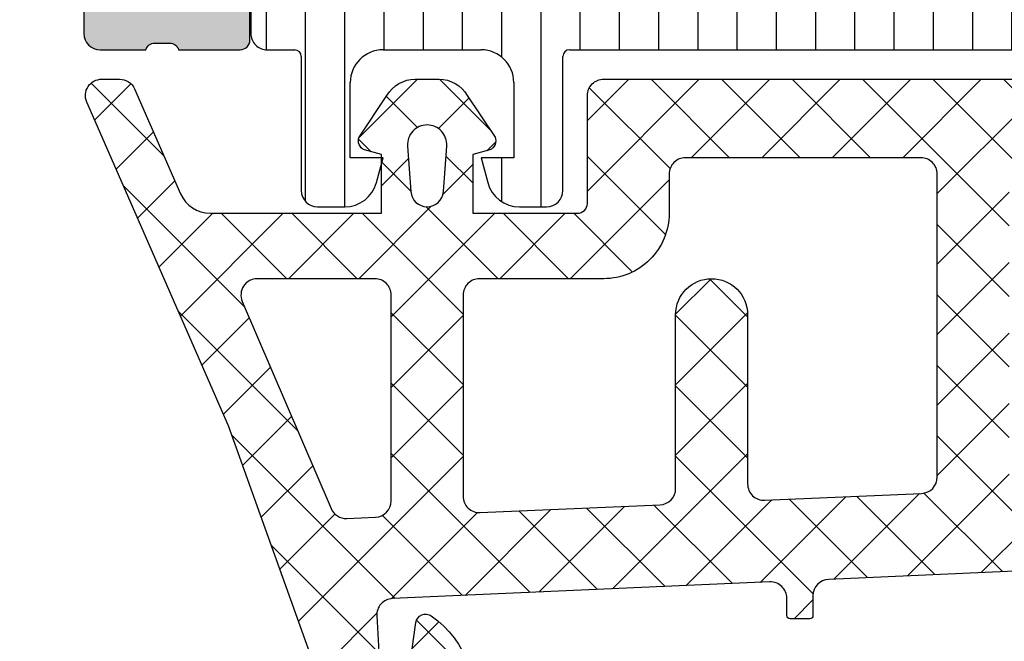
# Model space of a CAD drawing. Header units: millimetres. Extents: x 247761 to 294611, y 172579 to 236863.
# Tile 93 of 256: x 249741 to 249771, y 185822 to 185841. Entities that reach past the tile are written whole.
import ezdxf

# ---------------------------------------------------------------- set-up
doc = ezdxf.new("R2010")
doc.units = ezdxf.units.MM
doc.layers.add('FASÁDA DETAILNÍ', color=4, linetype='Continuous')
doc.layers.add('NOVA', color=240, linetype='Continuous')

# ---------------------------------------------------------------- blocks, each defined once
blk = doc.blocks.new('A$C69D17D4D')
at = {"layer": 'FASÁDA DETAILNÍ'}
h = blk.add_hatch(color=256, dxfattribs=at)
edge = h.paths.add_edge_path()
edge.add_arc((-24911.3180359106, 12423.51065356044), 0.5000674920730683, 180.0077324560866, 269.9922675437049)
edge.add_line((-24911.31810339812, 12423.01058607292), (-24907.31810339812, 12423.01058607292))
edge.add_arc((-24907.31817088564, 12423.51065356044), 0.5000674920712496, 270.007732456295, 359.9922675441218)
edge.add_line((-24906.81810339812, 12423.51058607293), (-24906.81810339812, 12424.81063490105))
edge.add_arc((-24907.31814029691, 12424.81059800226), 0.5000369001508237, 0.004227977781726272, 89.99577202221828)
edge.add_line((-24907.31810339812, 12425.31063490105), (-24907.81810339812, 12425.31063490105))
edge.add_line((-24907.81810339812, 12425.31063490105), (-24907.81810339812, 12424.31063490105))
edge.add_line((-24907.81810339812, 12424.31063490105), (-24909.31810339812, 12424.31063490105))
edge.add_arc((-24909.31814037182, 12425.31059792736), 0.9999630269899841, 179.997881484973, 270.00211851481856, ccw=False)
edge.add_line((-24910.31810339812, 12425.31063490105), (-24910.31810339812, 12429.31063490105))
edge.add_arc((-24909.31802652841, 12429.31055803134), 1.000076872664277, 90.00440397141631, 179.9955960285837, ccw=False)
edge.add_line((-24909.31810339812, 12430.31063490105), (-24907.81810339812, 12430.31063490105))
edge.add_line((-24907.81810339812, 12430.31063490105), (-24907.81810339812, 12429.31063490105))
edge.add_line((-24907.81810339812, 12429.31063490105), (-24907.31810339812, 12429.31063490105))
edge.add_arc((-24907.31804592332, 12429.81057742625), 0.4999425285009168, 269.9934131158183, 360.0065868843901)
edge.add_line((-24906.81810339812, 12429.81063490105), (-24906.81810339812, 12432.61062269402))
edge.add_arc((-24907.31810339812, 12432.61062269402), 0.5, 0, 90)
edge.add_line((-24907.31810339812, 12433.11062269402), (-24907.51810339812, 12433.11062269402))
edge.add_arc((-24907.51810339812, 12432.61062269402), 0.5, 90, 180)
edge.add_line((-24908.01810339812, 12432.61062269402), (-24908.01810339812, 12432.11062269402))
edge.add_arc((-24908.51813849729, 12432.11065779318), 0.5000351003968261, 270.0040217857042, 359.9959782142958, ccw=False)
edge.add_line((-24908.51810339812, 12431.61062269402), (-24909.31810644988, 12431.61062269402))
edge.add_arc((-24909.31808988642, 12432.11063925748), 0.5000165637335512, 180.001897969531, 269.9981020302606, ccw=False)
edge.add_line((-24909.81810644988, 12432.11062269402), (-24909.81810644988, 12463.41061659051))
edge.add_line((-24909.81810644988, 12463.41061659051), (-24909.38570981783, 12469.44907421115))
edge.add_arc((-24908.38649013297, 12469.41061815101), 0.9999594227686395, 90, 177.7959971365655, ccw=False)
edge.add_line((-24908.38649013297, 12470.41057757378), (-24901.71803792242, 12470.41057757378))
edge.add_arc((-24901.71803792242, 12469.91057757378), 0.5, 0, 90, ccw=False)
edge.add_line((-24901.21803792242, 12469.91057757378), (-24901.21803792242, 12469.01057757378))
edge.add_arc((-24900.71803792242, 12469.01057757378), 0.5, 179.9999999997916, 270)
edge.add_line((-24900.71803792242, 12468.51057757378), (-24899.31803639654, 12468.51057757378))
edge.add_arc((-24899.05051580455, 12468.43174112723), 0.278895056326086, 88.83541062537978, 163.5801235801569, ccw=False)
edge.add_line((-24899.04484739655, 12468.71057857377), (-24898.59125339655, 12468.71057857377))
edge.add_arc((-24898.58559273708, 12468.43171047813), 0.2789255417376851, 16.424594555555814, 91.16287007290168, ccw=False)
edge.add_line((-24898.31804939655, 12468.51057757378), (-24896.43803839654, 12468.51057757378))
edge.add_arc((-24896.43803839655, 12468.81057757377), 0.2999999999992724, 270.0000000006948, 360)
edge.add_line((-24896.13803839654, 12468.81057757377), (-24896.13803839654, 12469.79055189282))
edge.add_arc((-24896.43803839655, 12469.79055189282), 0.3000000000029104, 0, 89.9999999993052)
edge.add_line((-24896.43803839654, 12470.09055189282), (-24899.19803639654, 12470.09055189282))
edge.add_arc((-24899.19803639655, 12470.21055189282), 0.1199999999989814, 180, 270.000000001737, ccw=False)
edge.add_line((-24899.31803639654, 12470.21055189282), (-24899.31803639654, 12474.51057757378))
edge.add_arc((-24898.81803639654, 12474.51057757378), 0.5, 90, 180, ccw=False)
edge.add_line((-24898.81803639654, 12475.01057757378), (-24898.11803639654, 12475.01057757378))
edge.add_line((-24898.11803639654, 12475.01057757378), (-24895.72521607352, 12473.62908211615))
edge.add_arc((-24895.65615618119, 12473.74869735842), 0.1381197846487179, 239.9999999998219, 360)
edge.add_line((-24895.51803639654, 12473.74869735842), (-24895.51803639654, 12477.51057757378))
edge.add_arc((-24893.51803639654, 12477.51057757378), 2, 90, 180, ccw=False)
edge.add_line((-24893.51803639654, 12479.51057757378), (-24892.95004101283, 12479.51057757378))
edge.add_arc((-24892.95004101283, 12480.01057757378), 0.500000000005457, 270, 304.4790717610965)
edge.add_arc((-24895.49751429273, 12483.72007617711), 4.999999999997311, 304.4790717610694, 354.6507719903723)
edge.add_arc((-24890.65616305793, 12483.27245778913), 0.138119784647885, 352.2975625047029, 479.9999999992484)
edge.add_line((-24890.72522295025, 12483.3920730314), (-24893.11804327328, 12482.01057757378))
edge.add_line((-24893.11804327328, 12482.01057757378), (-24893.81804327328, 12482.01057757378))
edge.add_arc((-24893.81804327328, 12482.51057757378), 0.5, 180, 270, ccw=False)
edge.add_line((-24894.31804327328, 12482.51057757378), (-24894.31804327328, 12486.81060325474))
edge.add_arc((-24894.19804327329, 12486.81060325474), 0.1199999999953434, 90, 180, ccw=False)
edge.add_line((-24894.19804327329, 12486.93060325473), (-24891.43804527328, 12486.93060325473))
edge.add_arc((-24891.43804527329, 12487.23060325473), 0.3000000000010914, 270.0000000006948, 360)
edge.add_line((-24891.13804527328, 12487.23060325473), (-24891.13804527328, 12488.21057757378))
edge.add_arc((-24891.43804527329, 12488.21057757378), 0.3000000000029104, 0, 89.9999999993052)
edge.add_line((-24891.43804527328, 12488.51057757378), (-24893.31805627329, 12488.51057757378))
edge.add_arc((-24893.58559961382, 12488.58944466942), 0.2789255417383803, 268.83712992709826, 343.5754054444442, ccw=False)
edge.add_line((-24893.59126027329, 12488.31057657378), (-24894.04485427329, 12488.31057657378))
edge.add_arc((-24894.05052268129, 12488.58941402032), 0.2788950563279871, 196.4198764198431, 271.1645893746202, ccw=False)
edge.add_line((-24894.31804327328, 12488.51057757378), (-24897.3181017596, 12488.51057757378))
edge.add_line((-24897.3181017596, 12488.51057757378), (-24898.01820465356, 12487.81050520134))
edge.add_line((-24898.01820465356, 12487.81050520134), (-24898.01820465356, 12487.21049909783))
edge.add_line((-24898.01820465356, 12487.21049909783), (-24896.41819855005, 12487.21049909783))
edge.add_arc((-24896.41820799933, 12486.71048964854), 0.5000094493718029, 0.0010827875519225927, 89.99891721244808, ccw=False)
edge.add_line((-24895.91819855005, 12486.71049909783), (-24895.91819855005, 12486.31507101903))
edge.add_arc((-24896.41819855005, 12486.31507101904), 0.5, 344.99999999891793, 359.9999999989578, ccw=False)
edge.add_line((-24895.93523563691, 12486.18566149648), (-24896.31944443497, 12484.75177474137))
edge.add_arc((-24897.28537026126, 12485.01059378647), 0.9999999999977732, 270, 345.00000000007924, ccw=False)
edge.add_line((-24897.28537026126, 12484.01059378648), (-24903.01819244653, 12484.01059378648))
edge.add_line((-24903.01819244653, 12484.01059378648), (-24903.01819244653, 12487.21049909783))
edge.add_line((-24903.01819244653, 12487.21049909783), (-24902.21820465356, 12487.21049909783))
edge.add_line((-24902.21820465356, 12487.21049909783), (-24902.21820465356, 12487.81050520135))
edge.add_line((-24902.21820465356, 12487.81050520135), (-24903.43063751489, 12488.51048689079))
edge.add_line((-24903.43063751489, 12488.51048689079), (-24904.51819244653, 12488.51048689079))
edge.add_line((-24904.51819244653, 12488.51048689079), (-24904.51819244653, 12473.51057757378))
edge.add_arc((-24905.01819244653, 12473.51057757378), 0.5, -90, 0, ccw=False)
edge.add_line((-24905.01819244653, 12473.01057757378), (-24910.81810339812, 12473.01057757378))
edge.add_arc((-24910.81810339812, 12472.01057757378), 1, 90, 180)
edge.add_line((-24911.81810339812, 12472.01057757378), (-24911.81810339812, 12423.51058607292))
edge = h.paths.add_edge_path(flags=16)
edge.add_line((-24902.21820465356, 12482.41059378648), (-24897.81820465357, 12482.41059378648))
edge.add_arc((-24897.81820465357, 12481.91059378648), 0.5, 0, 90, ccw=False)
edge.add_line((-24897.31820465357, 12481.91059378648), (-24897.31820465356, 12477.51059378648))
edge.add_arc((-24897.81820465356, 12477.51059378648), 0.5, -90, 0, ccw=False)
edge.add_line((-24897.81820465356, 12477.01059378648), (-24902.21820465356, 12477.01059378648))
edge.add_arc((-24902.21820465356, 12477.51059378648), 0.5, 180, 270, ccw=False)
edge.add_line((-24902.71820465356, 12477.51059378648), (-24902.71820465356, 12481.91059378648))
edge.add_arc((-24902.21820465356, 12481.91059378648), 0.5, 90, 180, ccw=False)
h = blk.add_hatch(dxfattribs=at)
h.set_pattern_fill('LINIE', color=256, scale=1.2, angle=90, style=0)
h.set_pattern_definition([(90, (19.28296211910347, -0.6246130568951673), (-1.2, 7.347638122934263e-17), [])])
edge = h.paths.add_edge_path()
edge.add_arc((-24896.40802008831, 12469.81977573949), 0.2999999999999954, 0.0020752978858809, 90.00207529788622, ccw=False)
edge.add_line((-24896.1080200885, 12469.81978660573), (-24896.10799146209, 12469.00945527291))
edge.add_arc((-24895.60799414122, 12469.0094707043), 0.4999973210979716, 180.0017683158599, 270.0023822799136)
edge.add_line((-24895.60797335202, 12468.50947338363), (-24894.7669011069, 12468.50815283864))
edge.add_arc((-24894.76690110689, 12468.30815283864), 0.1999999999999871, 3.979039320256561e-13, 90.00000000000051, ccw=False)
edge.add_line((-24894.5669011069, 12468.30815283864), (-24894.5669011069, 12464.20815283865))
edge.add_arc((-24894.0669011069, 12464.20815283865), 0.5000000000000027, 179.9999999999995, 269.9999999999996)
edge.add_line((-24894.0669011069, 12463.70815283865), (-24893.23615188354, 12463.70815283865))
edge.add_arc((-24893.23615188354, 12464.70815283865), 0.9999999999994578, 270.0000000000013, 344.9999999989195)
edge.add_line((-24892.27022605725, 12464.44933379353), (-24892.06690110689, 12465.20815283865))
edge.add_line((-24892.0669011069, 12465.20815283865), (-24893.0669011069, 12465.20815283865))
edge.add_line((-24893.0669011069, 12465.20815283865), (-24893.0669011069, 12467.50815283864))
edge.add_arc((-24892.06277462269, 12467.50644359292), 1.004127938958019, 90.23408772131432, 179.9024699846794, ccw=False)
edge.add_line((-24892.06687707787, 12468.51056315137), (-24889.06699872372, 12468.51056315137))
edge.add_arc((-24889.07102707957, 12467.5064438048), 1.004127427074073, 360.09751797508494, 449.7701403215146, ccw=False)
edge.add_line((-24888.0669011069, 12467.50815283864), (-24888.0669011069, 12465.20815283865))
edge.add_line((-24888.0669011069, 12465.20815283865), (-24889.0669011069, 12465.20815283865))
edge.add_line((-24889.0669011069, 12465.20815283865), (-24888.86357615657, 12464.44933379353))
edge.add_arc((-24887.89765033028, 12464.70815283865), 1.000000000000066, 195.0000000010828, 269.9999999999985)
edge.add_line((-24887.89765033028, 12463.70815283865), (-24887.0669011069, 12463.70815283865))
edge.add_arc((-24887.06690110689, 12464.20815283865), 0.4999999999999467, 270, 360)
edge.add_line((-24886.5669011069, 12464.20815283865), (-24886.5669011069, 12468.30815283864))
edge.add_arc((-24886.36272801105, 12468.30642428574), 0.2041804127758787, 91.1558689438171, 179.5149389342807, ccw=False)
edge.add_line((-24886.36684680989, 12468.51056315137), (-24860.52548000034, 12468.51058607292))
edge.add_arc((-24860.52549543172, 12469.01058339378), 0.4999973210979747, 270.0017683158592, 360.002382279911)
edge.add_line((-24860.02549811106, 12469.01060418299), (-24860.02552673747, 12469.8209355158))
edge.add_arc((-24859.72552673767, 12469.82094638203), 0.299999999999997, 90.0020752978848, 180.0020752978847, ccw=False)
edge.add_line((-24859.72553760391, 12470.12094638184), (-24857.32553921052, 12470.12070136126))
edge.add_arc((-24857.32555468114, 12470.62069733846), 0.499995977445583, 270.0017728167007, 360.0023777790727)
edge.add_line((-24856.82555870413, 12470.62071808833), (-24856.82568535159, 12474.09725958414))
edge.add_arc((-24857.81549827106, 12473.95491308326), 0.99999607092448, 368.1836833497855, 482.7290913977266)
edge.add_line((-24858.35616366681, 12474.79614614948), (-24860.63977275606, 12473.47759372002))
edge.add_arc((-24860.88978841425, 12473.91059738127), 0.5000000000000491, 270.00213520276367, 300.00207189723, ccw=False)
edge.add_line((-24860.8897697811, 12473.41059738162), (-24895.2440385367, 12473.40951106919))
edge.add_arc((-24895.24405612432, 12473.90951106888), 0.5000000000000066, 240.0020786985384, 270.0020153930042, ccw=False)
edge.add_line((-24895.49404041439, 12473.47648929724), (-24897.77774501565, 12474.79487629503))
edge.add_arc((-24898.31834946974, 12473.95360406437), 0.9999960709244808, 417.2750591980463, 531.8204672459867)
edge.add_line((-24899.30817269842, 12474.09587886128), (-24899.30804605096, 12470.61933736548))
edge.add_arc((-24898.80805007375, 12470.6193528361), 0.4999959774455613, 180.0017728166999, 270.0023777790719)
edge.add_line((-24898.80802932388, 12470.11935685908), (-24896.40803095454, 12470.11977573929))
edge = h.paths.add_edge_path(flags=16)
edge.add_line((-24872.21690735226, 12470.31005134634), (-24872.21690735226, 12471.61004545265))
edge.add_arc((-24871.71691099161, 12471.61004909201), 0.4999963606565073, 89.99958295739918, 180.0004170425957, ccw=False)
edge.add_line((-24871.71690735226, 12472.11004545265), (-24862.86691345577, 12472.11004545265))
edge.add_arc((-24862.86690981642, 12471.61004909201), 0.4999963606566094, -0.0004170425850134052, 90.00041704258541, ccw=False)
edge.add_line((-24862.36691345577, 12471.61004545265), (-24862.36691345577, 12470.31005134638))
edge.add_arc((-24862.86691345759, 12470.31003477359), 0.5000000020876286, 270.0000002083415, 360.0018991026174, ccw=False)
edge.add_line((-24862.86691345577, 12469.8100347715), (-24871.71690735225, 12469.8100347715))
edge.add_arc((-24871.71690735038, 12470.31003477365), 0.5000000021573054, 179.9981009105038, 269.9999997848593, ccw=False)
edge = h.paths.add_edge_path(flags=16)
edge.add_arc((-24882.41691345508, 12470.31003477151), 0.4999999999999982, 179.9999999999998, 270.000000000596, ccw=False)
edge.add_line((-24882.91691345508, 12470.31003477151), (-24882.91691345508, 12471.61004545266))
edge.add_arc((-24882.41691345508, 12471.61004545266), 0.4999999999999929, 89.99999999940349, 179.9999999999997, ccw=False)
edge.add_line((-24882.41691345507, 12472.11004545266), (-24873.71690735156, 12472.11004545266))
edge.add_arc((-24873.71690735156, 12471.61004545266), 0.5000000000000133, 360.0000000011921, 449.99999999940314, ccw=False)
edge.add_line((-24873.21690735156, 12471.61004545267), (-24873.21690735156, 12470.31003477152))
edge.add_arc((-24873.71690735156, 12470.31003477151), 0.5000000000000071, 270.0000000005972, 360.0000000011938, ccw=False)
edge.add_line((-24873.71690735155, 12469.81003477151), (-24882.41691345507, 12469.81003477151))
edge = h.paths.add_edge_path(flags=16)
edge.add_arc((-24884.41690981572, 12471.61004909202), 0.4999963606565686, -0.00041704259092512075, 90.00041704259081, ccw=False)
edge.add_line((-24883.91691345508, 12471.61004545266), (-24883.91691345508, 12470.31005134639))
edge.add_arc((-24884.41691345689, 12470.31003477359), 0.5000000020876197, 270.00000020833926, 360.0018991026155, ccw=False)
edge.add_line((-24884.41691345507, 12469.81003477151), (-24893.26692261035, 12469.81003477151))
edge.add_arc((-24893.26692261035, 12470.31001951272), 0.4999847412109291, 179.9999999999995, 270.0000000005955, ccw=False)
edge.add_line((-24893.76690735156, 12470.31001951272), (-24893.76690735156, 12471.61003019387))
edge.add_arc((-24893.26689209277, 12471.61003019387), 0.5000152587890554, 89.99999999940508, 180.0000000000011, ccw=False)
edge.add_line((-24893.26689209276, 12472.11004545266), (-24884.41691345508, 12472.11004545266))
h = blk.add_hatch(dxfattribs=at)
h.set_pattern_fill('ANSI37', color=256, scale=0.48, angle=-1.272221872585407e-14, style=0)
h.set_pattern_definition([(44.99999999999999, (-24886.81810339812, 12463.51058625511), (-1.077630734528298, 1.077630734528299), []), (135, (-24886.81810339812, 12463.51058625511), (-1.077630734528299, -1.077630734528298), [])])
edge = h.paths.add_edge_path(flags=16)
edge.add_line((-24890.21938039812, 12464.17488025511), (-24890.11963639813, 12465.56773425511))
edge.add_arc((-24890.71810331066, 12465.61059174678), 0.599999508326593, 355.9039194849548, 450.0000083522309)
edge.add_arc((-24890.71810348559, 12465.61059174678), 0.5999995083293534, 89.99999164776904, 184.0960805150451)
edge.add_line((-24891.31657039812, 12465.56773425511), (-24891.21682639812, 12464.17488025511))
edge.add_arc((-24890.71810339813, 12464.21059473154), 0.5000001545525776, 184.0960644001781, 355.9039355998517)
edge = h.paths.add_edge_path(flags=16)
edge.add_arc((-24892.31810002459, 12461.01058662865), 0.4999996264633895, 359.9999571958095, 450.0000428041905)
edge.add_line((-24892.31810039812, 12461.51058625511), (-24895.91178539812, 12461.51058625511))
edge.add_arc((-24895.91178541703, 12461.01058592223), 0.5000003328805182, 89.99999783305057, 203.2180266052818)
edge.add_line((-24896.37129139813, 12460.81347025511), (-24893.65541339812, 12454.48236825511))
edge.add_arc((-24893.19590804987, 12454.67948417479), 0.4999998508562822, 203.218081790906, 272.5001106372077)
edge.add_line((-24893.17409739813, 12454.17996025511), (-24892.29629039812, 12454.21828625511))
edge.add_arc((-24892.31809988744, 12454.71780986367), 0.4999994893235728, 272.4999791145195, 360.0000448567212)
edge.add_line((-24891.81810039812, 12454.71781025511), (-24891.81810039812, 12461.01058625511))
edge = h.paths.add_edge_path(flags=16)
edge.add_line((-24866.76418139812, 12455.60242425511), (-24862.61551139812, 12464.49927725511))
edge.add_arc((-24863.06866513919, 12464.71058639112), 0.4999998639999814, 334.9999920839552, 450.0000296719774)
edge.add_line((-24863.06866539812, 12465.21058625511), (-24872.41810039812, 12465.21058625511))
edge.add_arc((-24872.41810077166, 12464.71058662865), 0.4999996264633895, 89.9999571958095, 180.0000428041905)
edge.add_line((-24872.91810039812, 12464.71058625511), (-24872.91810039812, 12455.58666325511))
edge.add_arc((-24872.41810033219, 12455.58666342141), 0.5000000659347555, 180.0000190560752, 272.5000272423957)
edge.add_line((-24872.39629039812, 12455.08713925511), (-24867.19552639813, 12455.31420925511))
edge.add_arc((-24867.21733612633, 12455.81373466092), 0.5000012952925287, 272.4999974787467, 334.9999080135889)
edge = h.paths.add_edge_path(flags=16)
edge.add_arc((-24875.61810002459, 12464.71058662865), 0.4999996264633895, 359.9999571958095, 450.0000428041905)
edge.add_line((-24875.61810039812, 12465.21058625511), (-24882.81810039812, 12465.21058625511))
edge.add_arc((-24882.81810077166, 12464.71058662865), 0.4999996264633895, 89.9999571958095, 180.0000428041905)
edge.add_line((-24883.31810039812, 12464.71058625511), (-24883.31810039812, 12463.51058625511))
edge.add_arc((-24885.31809890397, 12463.51058476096), 1.99999850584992, -90.00004280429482, 4.28042947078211e-05, ccw=False)
edge.add_line((-24885.31810039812, 12461.51058625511), (-24889.11810039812, 12461.51058625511))
edge.add_arc((-24889.11810077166, 12461.01058662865), 0.4999996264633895, 89.9999571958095, 180.0000428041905)
edge.add_line((-24889.61810039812, 12461.01058625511), (-24889.61810039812, 12454.85752525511))
edge.add_arc((-24889.11810033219, 12454.85752542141), 0.5000000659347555, 180.0000190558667, 272.5000272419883)
edge.add_line((-24889.09629039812, 12454.35800125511), (-24883.59629039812, 12454.59813625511))
edge.add_arc((-24883.61809988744, 12455.09765986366), 0.4999994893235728, 272.4999791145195, 360.0000448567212)
edge.add_line((-24883.11810039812, 12455.09766025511), (-24883.11810039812, 12460.41058625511))
edge.add_arc((-24882.01810039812, 12460.41058625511), 1.099999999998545, 0, 180, ccw=False)
edge.add_line((-24880.91810039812, 12460.41058625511), (-24880.91810039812, 12455.23737525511))
edge.add_arc((-24880.41810033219, 12455.23737542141), 0.5000000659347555, 180.0000190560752, 272.5000272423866)
edge.add_line((-24880.39629039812, 12454.73785125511), (-24875.59629039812, 12454.94742425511))
edge.add_arc((-24875.61809988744, 12455.44694786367), 0.49999948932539, 272.4999791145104, 360.0000448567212)
edge.add_line((-24875.11810039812, 12455.44694825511), (-24875.11810039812, 12464.71058625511))
edge = h.paths.add_edge_path()
edge.add_line((-24860.40504739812, 12463.32412925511), (-24864.50289639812, 12454.53626325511))
edge.add_ellipse((-24867.22182176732, 12455.80412074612), major_axis=(-3.000002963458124, 0), ratio=1, start_angle=92.50005883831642, end_angle=154.9999693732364, ccw=False)
edge.add_line((-24867.09096039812, 12452.80697325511), (-24867.73991039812, 12452.77863925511))
edge.add_ellipse((-24867.7181009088, 12452.27911564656), major_axis=(-0.4999994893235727, 0), ratio=1, start_angle=-87.5000208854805, end_angle=4.48567212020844e-05)
edge.add_line((-24868.21810039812, 12452.27911525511), (-24868.21810039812, 12451.31058625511))
edge.add_ellipse((-24868.31810032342, 12451.31058618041), major_axis=(-0.09999992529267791, 0), ratio=1, start_angle=89.99995719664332, end_angle=180.000042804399, ccw=False)
edge.add_line((-24868.31810039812, 12451.21058625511), (-24868.91810039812, 12451.21058625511))
edge.add_ellipse((-24868.91810047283, 12451.31058618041), major_axis=(-0.09999992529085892, 0), ratio=1, start_angle=-4.280439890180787e-05, end_angle=90.00004280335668, ccw=False)
edge.add_line((-24869.01810039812, 12451.31058625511), (-24869.01810039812, 12452.21362425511))
edge.add_ellipse((-24869.51810046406, 12452.21362408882), major_axis=(-0.5000000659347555, 0), ratio=1, start_angle=180.0000190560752, end_angle=272.5000272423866)
edge.add_line((-24869.53991039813, 12452.71314825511), (-24878.44020439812, 12452.31931025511))
edge.add_ellipse((-24878.41810029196, 12451.81979897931), major_axis=(-0.5000001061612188, 0), ratio=1, start_angle=-87.46623077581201, end_angle=8.298715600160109e-05)
edge.add_line((-24878.91810039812, 12451.81979825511), (-24878.91810039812, 12451.21058625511))
edge.add_ellipse((-24879.01810032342, 12451.21058618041), major_axis=(-0.09999992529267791, 0), ratio=1, start_angle=89.99995719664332, end_angle=180.000042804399, ccw=False)
edge.add_line((-24879.01810039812, 12451.11058625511), (-24879.61810039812, 12451.11058625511))
edge.add_ellipse((-24879.61810047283, 12451.21058618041), major_axis=(-0.0999999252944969, 0), ratio=1, start_angle=-4.280335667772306e-05, end_angle=90.00004280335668, ccw=False)
edge.add_line((-24879.71810039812, 12451.21058625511), (-24879.71810039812, 12451.74014825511))
edge.add_ellipse((-24880.21810089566, 12451.74014856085), major_axis=(-0.5000004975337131, 0), ratio=1, start_angle=179.9999649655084, end_angle=272.5336979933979)
edge.add_line((-24880.24020439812, 12452.23966025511), (-24891.78042939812, 12451.72900425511))
edge.add_ellipse((-24891.75861986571, 12451.22947965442), major_axis=(-0.5000004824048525, 0), ratio=1, start_angle=-87.50002091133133, end_angle=3.217057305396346)
edge.add_line((-24892.25783239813, 12451.20142025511), (-24891.96926939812, 12446.06767725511))
edge.add_ellipse((-24891.55885139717, 12446.18323267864), major_axis=(-0.4263754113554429, 0), ratio=1, start_angle=15.72485447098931, end_angle=159.2410276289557)
edge.add_line((-24891.16015639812, 12446.03210925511), (-24891.16139639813, 12446.26471225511))
edge.add_line((-24891.16139639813, 12446.26471225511), (-24891.45953439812, 12448.14729125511))
edge.add_line((-24891.45953439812, 12448.14729125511), (-24891.05910839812, 12450.99657625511))
edge.add_ellipse((-24890.76202780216, 12450.95482565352), major_axis=(-0.2999999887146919, 0), ratio=1, start_angle=235.4022536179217, end_angle=352.00025595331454, ccw=False)
edge.add_ellipse((-24892.29514118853, 12448.73225456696), major_axis=(-3.00004793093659, 0), ratio=1, start_angle=161.9915754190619, end_angle=235.4023587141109, ccw=False)
edge.add_line((-24889.44206239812, 12447.80476925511), (-24890.07563839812, 12445.54987825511))
edge.add_ellipse((-24890.85085090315, 12445.7108077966), major_axis=(-0.7917403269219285, 0), ratio=1, start_angle=96.7983462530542, end_angle=168.2723102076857, ccw=False)
edge.add_line((-24890.75712839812, 12444.92463425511), (-24891.81533839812, 12444.92341325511))
edge.add_ellipse((-24891.68621415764, 12446.10249948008), major_axis=(-1.18613548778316, 0), ratio=1, start_angle=18.655576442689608, end_angle=83.75032184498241, ccw=False)
edge.add_line((-24892.81002839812, 12445.72308025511), (-24893.90436139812, 12448.96442025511))
edge.add_line((-24893.90436139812, 12448.96442025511), (-24896.79413939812, 12457.01421525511))
edge.add_line((-24896.79413939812, 12457.01421525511), (-24901.12694839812, 12466.91209225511))
edge.add_ellipse((-24900.66793940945, 12467.11036232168), major_axis=(-0.5000002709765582, 0), ratio=1, start_angle=-89.9334236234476, end_angle=23.362049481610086, ccw=False)
edge.add_line((-24900.66852039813, 12467.61036225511), (-24900.12181939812, 12467.61099725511))
edge.add_ellipse((-24900.12123912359, 12467.11099715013), major_axis=(-0.5000004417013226, 0), ratio=1, start_angle=203.9208245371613, end_angle=270.06649451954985, ccw=False)
edge.add_line((-24899.66418539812, 12467.31373425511), (-24898.26242939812, 12464.10973125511))
edge.add_ellipse((-24897.34628831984, 12464.51058559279), major_axis=(-0.9999993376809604, 0), ratio=1, start_angle=23.63161472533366, end_angle=90.00005281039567)
edge.add_line((-24897.34628739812, 12463.51058625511), (-24892.11834539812, 12463.51058625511))
edge.add_line((-24892.11834539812, 12463.51058625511), (-24892.11833639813, 12465.31006525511))
edge.add_line((-24892.11833639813, 12465.31006525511), (-24892.63313739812, 12465.44800725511))
edge.add_ellipse((-24892.51837214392, 12465.7251612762), major_axis=(-0.2999756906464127, 0), ratio=1, start_angle=-22.503566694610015, end_angle=67.50629973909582, ccw=False)
edge.add_line((-24892.79550639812, 12465.83997425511), (-24891.94633939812, 12467.11010125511))
edge.add_ellipse((-24891.08047521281, 12466.61038048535), major_axis=(-0.9997207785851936, 0), ratio=1, start_angle=269.9923881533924, end_angle=330.0092393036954, ccw=False)
edge.add_line((-24891.08034239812, 12467.61010125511), (-24890.35598139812, 12467.61007025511))
edge.add_ellipse((-24890.35618945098, 12466.610332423), major_axis=(-0.9997378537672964, 0), ratio=1, start_angle=209.9913249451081, end_angle=269.98807632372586, ccw=False)
edge.add_line((-24889.49031539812, 12467.11007025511), (-24888.64114839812, 12465.83997425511))
edge.add_ellipse((-24888.91829589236, 12465.72516236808), major_axis=(-0.2999875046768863, 0), ratio=1, start_angle=112.49860380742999, end_angle=202.5024061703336, ccw=False)
edge.add_line((-24888.80350239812, 12465.44800725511), (-24889.31831839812, 12465.31003525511))
edge.add_line((-24889.31831839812, 12465.31003525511), (-24889.31832639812, 12463.51058625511))
edge.add_line((-24889.31832639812, 12463.51058625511), (-24886.11809939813, 12463.51058625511))
edge.add_ellipse((-24886.118099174, 12463.81058603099), major_axis=(-0.2999997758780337, 0), ratio=1, start_angle=89.99995719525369, end_angle=180.0000428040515)
edge.add_line((-24885.81809939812, 12463.81058625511), (-24885.81809939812, 12467.11058225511))
edge.add_ellipse((-24885.31809977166, 12467.11058262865), major_axis=(-0.4999996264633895, 0), ratio=1, start_angle=-90.00004280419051, end_angle=4.280419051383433e-05, ccw=False)
edge.add_line((-24885.31809939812, 12467.61058225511), (-24858.42047739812, 12467.61058225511))
edge.add_line((-24858.42047739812, 12467.61058225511), (-24857.52535939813, 12466.06019025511))
edge.add_ellipse((-24857.95837195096, 12465.81019016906), major_axis=(-0.4999999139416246, 0), ratio=1, start_angle=90.00006335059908, end_angle=210.0000170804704, ccw=False)
edge.add_line((-24857.95837139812, 12465.31019025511), (-24857.95837139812, 12463.61281925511))
edge.add_line((-24857.95837139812, 12463.61281925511), (-24859.95189339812, 12463.61281925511))
edge.add_ellipse((-24859.95189374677, 12463.11281899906), major_axis=(-0.500000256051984, 0), ratio=1, start_angle=269.9999600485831, end_angle=334.9998714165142)
h = blk.add_hatch(dxfattribs=at)
h.set_pattern_fill('ANSI37', color=256, scale=0.48, angle=-1.272221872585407e-14, style=0)
h.set_pattern_definition([(44.99999999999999, (-24886.81810339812, 12463.51058607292), (-1.077630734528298, 1.077630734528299), []), (135, (-24886.81810339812, 12463.51058607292), (-1.077630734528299, -1.077630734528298), [])])
edge = h.paths.add_edge_path(flags=16)
edge.add_line((-24890.21938039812, 12464.17488007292), (-24890.11963639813, 12465.56773407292))
edge.add_arc((-24890.71810331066, 12465.61059156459), 0.599999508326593, 355.9039194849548, 450.0000083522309)
edge.add_arc((-24890.71810348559, 12465.61059156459), 0.5999995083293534, 89.99999164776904, 184.0960805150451)
edge.add_line((-24891.31657039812, 12465.56773407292), (-24891.21682639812, 12464.17488007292))
edge.add_arc((-24890.71810339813, 12464.21059454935), 0.5000001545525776, 184.0960644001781, 355.9039355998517)
edge = h.paths.add_edge_path(flags=16)
edge.add_arc((-24892.31810002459, 12461.01058644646), 0.4999996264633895, 359.9999571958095, 450.0000428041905)
edge.add_line((-24892.31810039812, 12461.51058607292), (-24895.91178539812, 12461.51058607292))
edge.add_arc((-24895.91178541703, 12461.01058574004), 0.5000003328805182, 89.99999783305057, 203.2180266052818)
edge.add_line((-24896.37129139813, 12460.81347007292), (-24893.65541339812, 12454.48236807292))
edge.add_arc((-24893.19590804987, 12454.6794839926), 0.4999998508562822, 203.218081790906, 272.5001106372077)
edge.add_line((-24893.17409739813, 12454.17996007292), (-24892.29629039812, 12454.21828607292))
edge.add_arc((-24892.31809988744, 12454.71780968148), 0.4999994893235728, 272.4999791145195, 360.0000448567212)
edge.add_line((-24891.81810039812, 12454.71781007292), (-24891.81810039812, 12461.01058607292))
edge = h.paths.add_edge_path(flags=16)
edge.add_line((-24866.76418139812, 12455.60242407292), (-24862.61551139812, 12464.49927707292))
edge.add_arc((-24863.06866513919, 12464.71058620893), 0.4999998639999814, 334.9999920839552, 450.0000296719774)
edge.add_line((-24863.06866539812, 12465.21058607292), (-24872.41810039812, 12465.21058607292))
edge.add_arc((-24872.41810077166, 12464.71058644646), 0.4999996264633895, 89.9999571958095, 180.0000428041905)
edge.add_line((-24872.91810039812, 12464.71058607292), (-24872.91810039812, 12455.58666307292))
edge.add_arc((-24872.41810033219, 12455.58666323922), 0.5000000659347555, 180.0000190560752, 272.5000272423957)
edge.add_line((-24872.39629039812, 12455.08713907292), (-24867.19552639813, 12455.31420907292))
edge.add_arc((-24867.21733612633, 12455.81373447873), 0.5000012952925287, 272.4999974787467, 334.9999080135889)
edge = h.paths.add_edge_path(flags=16)
edge.add_arc((-24875.61810002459, 12464.71058644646), 0.4999996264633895, 359.9999571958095, 450.0000428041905)
edge.add_line((-24875.61810039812, 12465.21058607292), (-24882.81810039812, 12465.21058607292))
edge.add_arc((-24882.81810077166, 12464.71058644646), 0.4999996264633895, 89.9999571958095, 180.0000428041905)
edge.add_line((-24883.31810039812, 12464.71058607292), (-24883.31810039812, 12463.51058607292))
edge.add_arc((-24885.31809890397, 12463.51058457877), 1.99999850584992, -90.00004280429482, 4.28042947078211e-05, ccw=False)
edge.add_line((-24885.31810039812, 12461.51058607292), (-24889.11810039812, 12461.51058607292))
edge.add_arc((-24889.11810077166, 12461.01058644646), 0.4999996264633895, 89.9999571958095, 180.0000428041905)
edge.add_line((-24889.61810039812, 12461.01058607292), (-24889.61810039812, 12454.85752507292))
edge.add_arc((-24889.11810033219, 12454.85752523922), 0.5000000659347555, 180.0000190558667, 272.5000272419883)
edge.add_line((-24889.09629039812, 12454.35800107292), (-24883.59629039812, 12454.59813607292))
edge.add_arc((-24883.61809988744, 12455.09765968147), 0.4999994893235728, 272.4999791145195, 360.0000448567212)
edge.add_line((-24883.11810039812, 12455.09766007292), (-24883.11810039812, 12460.41058607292))
edge.add_arc((-24882.01810039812, 12460.41058607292), 1.099999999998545, 0, 180, ccw=False)
edge.add_line((-24880.91810039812, 12460.41058607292), (-24880.91810039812, 12455.23737507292))
edge.add_arc((-24880.41810033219, 12455.23737523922), 0.5000000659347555, 180.0000190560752, 272.5000272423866)
edge.add_line((-24880.39629039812, 12454.73785107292), (-24875.59629039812, 12454.94742407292))
edge.add_arc((-24875.61809988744, 12455.44694768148), 0.49999948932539, 272.4999791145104, 360.0000448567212)
edge.add_line((-24875.11810039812, 12455.44694807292), (-24875.11810039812, 12464.71058607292))
edge = h.paths.add_edge_path()
edge.add_line((-24860.40504739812, 12463.32412907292), (-24864.50289639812, 12454.53626307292))
edge.add_ellipse((-24867.22182176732, 12455.80412056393), major_axis=(-3.000002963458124, 0), ratio=1, start_angle=92.50005883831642, end_angle=154.9999693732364, ccw=False)
edge.add_line((-24867.09096039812, 12452.80697307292), (-24867.73991039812, 12452.77863907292))
edge.add_ellipse((-24867.7181009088, 12452.27911546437), major_axis=(-0.4999994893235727, 0), ratio=1, start_angle=-87.5000208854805, end_angle=4.48567212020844e-05)
edge.add_line((-24868.21810039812, 12452.27911507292), (-24868.21810039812, 12451.31058607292))
edge.add_ellipse((-24868.31810032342, 12451.31058599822), major_axis=(-0.09999992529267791, 0), ratio=1, start_angle=89.99995719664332, end_angle=180.000042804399, ccw=False)
edge.add_line((-24868.31810039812, 12451.21058607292), (-24868.91810039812, 12451.21058607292))
edge.add_ellipse((-24868.91810047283, 12451.31058599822), major_axis=(-0.09999992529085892, 0), ratio=1, start_angle=-4.280439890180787e-05, end_angle=90.00004280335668, ccw=False)
edge.add_line((-24869.01810039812, 12451.31058607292), (-24869.01810039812, 12452.21362407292))
edge.add_ellipse((-24869.51810046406, 12452.21362390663), major_axis=(-0.5000000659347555, 0), ratio=1, start_angle=180.0000190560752, end_angle=272.5000272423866)
edge.add_line((-24869.53991039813, 12452.71314807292), (-24878.44020439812, 12452.31931007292))
edge.add_ellipse((-24878.41810029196, 12451.81979879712), major_axis=(-0.5000001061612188, 0), ratio=1, start_angle=-87.46623077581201, end_angle=8.298715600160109e-05)
edge.add_line((-24878.91810039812, 12451.81979807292), (-24878.91810039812, 12451.21058607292))
edge.add_ellipse((-24879.01810032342, 12451.21058599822), major_axis=(-0.09999992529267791, 0), ratio=1, start_angle=89.99995719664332, end_angle=180.000042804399, ccw=False)
edge.add_line((-24879.01810039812, 12451.11058607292), (-24879.61810039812, 12451.11058607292))
edge.add_ellipse((-24879.61810047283, 12451.21058599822), major_axis=(-0.0999999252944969, 0), ratio=1, start_angle=-4.280335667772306e-05, end_angle=90.00004280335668, ccw=False)
edge.add_line((-24879.71810039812, 12451.21058607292), (-24879.71810039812, 12451.74014807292))
edge.add_ellipse((-24880.21810089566, 12451.74014837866), major_axis=(-0.5000004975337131, 0), ratio=1, start_angle=179.9999649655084, end_angle=272.5336979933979)
edge.add_line((-24880.24020439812, 12452.23966007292), (-24891.78042939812, 12451.72900407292))
edge.add_ellipse((-24891.75861986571, 12451.22947947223), major_axis=(-0.5000004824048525, 0), ratio=1, start_angle=-87.50002091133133, end_angle=3.217057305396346)
edge.add_line((-24892.25783239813, 12451.20142007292), (-24891.96926939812, 12446.06767707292))
edge.add_ellipse((-24891.55885139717, 12446.18323249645), major_axis=(-0.4263754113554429, 0), ratio=1, start_angle=15.72485447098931, end_angle=159.2410276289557)
edge.add_line((-24891.16015639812, 12446.03210907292), (-24891.16139639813, 12446.26471207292))
edge.add_line((-24891.16139639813, 12446.26471207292), (-24891.45953439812, 12448.14729107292))
edge.add_line((-24891.45953439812, 12448.14729107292), (-24891.05910839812, 12450.99657607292))
edge.add_ellipse((-24890.76202780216, 12450.95482547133), major_axis=(-0.2999999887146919, 0), ratio=1, start_angle=235.4022536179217, end_angle=352.00025595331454, ccw=False)
edge.add_ellipse((-24892.29514118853, 12448.73225438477), major_axis=(-3.00004793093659, 0), ratio=1, start_angle=161.9915754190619, end_angle=235.4023587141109, ccw=False)
edge.add_line((-24889.44206239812, 12447.80476907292), (-24890.07563839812, 12445.54987807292))
edge.add_ellipse((-24890.85085090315, 12445.71080761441), major_axis=(-0.7917403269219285, 0), ratio=1, start_angle=96.7983462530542, end_angle=168.2723102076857, ccw=False)
edge.add_line((-24890.75712839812, 12444.92463407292), (-24891.81533839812, 12444.92341307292))
edge.add_ellipse((-24891.68621415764, 12446.10249929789), major_axis=(-1.18613548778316, 0), ratio=1, start_angle=18.655576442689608, end_angle=83.75032184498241, ccw=False)
edge.add_line((-24892.81002839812, 12445.72308007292), (-24893.90436139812, 12448.96442007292))
edge.add_line((-24893.90436139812, 12448.96442007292), (-24896.79413939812, 12457.01421507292))
edge.add_line((-24896.79413939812, 12457.01421507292), (-24901.12694839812, 12466.91209207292))
edge.add_ellipse((-24900.66793940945, 12467.11036213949), major_axis=(-0.5000002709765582, 0), ratio=1, start_angle=-89.9334236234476, end_angle=23.362049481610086, ccw=False)
edge.add_line((-24900.66852039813, 12467.61036207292), (-24900.12181939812, 12467.61099707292))
edge.add_ellipse((-24900.12123912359, 12467.11099696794), major_axis=(-0.5000004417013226, 0), ratio=1, start_angle=203.9208245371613, end_angle=270.06649451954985, ccw=False)
edge.add_line((-24899.66418539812, 12467.31373407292), (-24898.26242939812, 12464.10973107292))
edge.add_ellipse((-24897.34628831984, 12464.5105854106), major_axis=(-0.9999993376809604, 0), ratio=1, start_angle=23.63161472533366, end_angle=90.00005281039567)
edge.add_line((-24897.34628739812, 12463.51058607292), (-24892.11834539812, 12463.51058607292))
edge.add_line((-24892.11834539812, 12463.51058607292), (-24892.11833639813, 12465.31006507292))
edge.add_line((-24892.11833639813, 12465.31006507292), (-24892.63313739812, 12465.44800707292))
edge.add_ellipse((-24892.51837214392, 12465.72516109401), major_axis=(-0.2999756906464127, 0), ratio=1, start_angle=-22.503566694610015, end_angle=67.50629973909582, ccw=False)
edge.add_line((-24892.79550639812, 12465.83997407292), (-24891.94633939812, 12467.11010107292))
edge.add_ellipse((-24891.08047521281, 12466.61038030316), major_axis=(-0.9997207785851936, 0), ratio=1, start_angle=269.9923881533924, end_angle=330.0092393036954, ccw=False)
edge.add_line((-24891.08034239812, 12467.61010107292), (-24890.35598139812, 12467.61007007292))
edge.add_ellipse((-24890.35618945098, 12466.61033224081), major_axis=(-0.9997378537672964, 0), ratio=1, start_angle=209.9913249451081, end_angle=269.98807632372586, ccw=False)
edge.add_line((-24889.49031539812, 12467.11007007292), (-24888.64114839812, 12465.83997407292))
edge.add_ellipse((-24888.91829589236, 12465.72516218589), major_axis=(-0.2999875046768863, 0), ratio=1, start_angle=112.49860380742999, end_angle=202.5024061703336, ccw=False)
edge.add_line((-24888.80350239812, 12465.44800707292), (-24889.31831839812, 12465.31003507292))
edge.add_line((-24889.31831839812, 12465.31003507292), (-24889.31832639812, 12463.51058607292))
edge.add_line((-24889.31832639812, 12463.51058607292), (-24886.11809939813, 12463.51058607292))
edge.add_ellipse((-24886.118099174, 12463.8105858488), major_axis=(-0.2999997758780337, 0), ratio=1, start_angle=89.99995719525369, end_angle=180.0000428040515)
edge.add_line((-24885.81809939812, 12463.81058607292), (-24885.81809939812, 12467.11058207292))
edge.add_ellipse((-24885.31809977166, 12467.11058244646), major_axis=(-0.4999996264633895, 0), ratio=1, start_angle=-90.00004280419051, end_angle=4.280419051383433e-05, ccw=False)
edge.add_line((-24885.31809939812, 12467.61058207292), (-24858.42047739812, 12467.61058207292))
edge.add_line((-24858.42047739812, 12467.61058207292), (-24857.52535939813, 12466.06019007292))
edge.add_ellipse((-24857.95837195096, 12465.81018998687), major_axis=(-0.4999999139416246, 0), ratio=1, start_angle=90.00006335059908, end_angle=210.0000170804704, ccw=False)
edge.add_line((-24857.95837139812, 12465.31019007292), (-24857.95837139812, 12463.61281907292))
edge.add_line((-24857.95837139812, 12463.61281907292), (-24859.95189339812, 12463.61281907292))
edge.add_ellipse((-24859.95189374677, 12463.11281881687), major_axis=(-0.500000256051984, 0), ratio=1, start_angle=269.9999600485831, end_angle=334.9998714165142)
for p, q in [((-24896.1080200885, 12469.81978660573), (-24896.10799146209, 12469.00945527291)), ((-24895.60797335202, 12468.50947338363), (-24894.76690110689, 12468.50815283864)), ((-24894.5669011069, 12468.30815283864), (-24894.5669011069, 12464.20815283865)), ((-24892.06687707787, 12468.51056315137), (-24889.06699872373, 12468.51056315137)), ((-24886.5669011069, 12464.20815283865), (-24886.5669011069, 12468.30815283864)), ((-24886.36684680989, 12468.51056315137), (-24860.52548000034, 12468.51058607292)), ((-24893.0669011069, 12465.20815283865), (-24893.0669011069, 12467.50815283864)), ((-24888.0669011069, 12467.50815283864), (-24888.0669011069, 12465.20815283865)), ((-24892.0669011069, 12465.20815283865), (-24893.0669011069, 12465.20815283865)), ((-24892.27022605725, 12464.44933379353), (-24892.0669011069, 12465.20815283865)), ((-24888.0669011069, 12465.20815283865), (-24889.0669011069, 12465.20815283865)), ((-24889.0669011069, 12465.20815283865), (-24888.86357615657, 12464.44933379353)), ((-24894.0669011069, 12463.70815283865), (-24893.23615188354, 12463.70815283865)), ((-24887.89765033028, 12463.70815283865), (-24887.06690110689, 12463.70815283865))]:
    blk.add_line(p, q, dxfattribs=at)
blk.add_lwpolyline([(-24901.21803792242, 12469.91057757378), (-24901.21803792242, 12469.01057757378, 0.4142135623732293), (-24900.71803792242, 12468.51057757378), (-24899.31803639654, 12468.51057757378, -0.3382124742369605), (-24899.04484739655, 12468.71057857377), (-24898.59125339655, 12468.71057857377, -0.33818117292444), (-24898.31804939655, 12468.51057757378), (-24896.43803839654, 12468.51057757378, 0.414213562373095), (-24896.13803839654, 12468.81057757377), (-24896.13803839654, 12469.79055189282, 0.414213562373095)], format="xyb", dxfattribs=at)
at = {"layer": 'FASÁDA DETAILNÍ', "extrusion": (0, 0, -1)}
for points in [[(24869.53991039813, 12452.71314825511), (24878.44020439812, 12452.31931025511), (24878.44020439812, 12452.31931025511, -0.40132), (24878.91810039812, 12451.81979825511), (24878.91810039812, 12451.21058625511), (24878.91810039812, 12451.21058625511, 0.414214), (24879.01810039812, 12451.11058625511), (24879.61810039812, 12451.11058625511), (24879.61810039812, 12451.11058625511, 0.414214), (24879.71810039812, 12451.21058625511), (24879.71810039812, 12451.74014825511), (24879.71810039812, 12451.74014825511, -0.427226), (24880.24020439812, 12452.23966025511), (24891.78042939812, 12451.72900425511), (24891.78042939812, 12451.72900425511, -0.417884), (24892.25783239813, 12451.20142025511), (24891.96926939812, 12446.06767725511)], [(24891.45953439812, 12448.14729125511), (24891.05910839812, 12450.99657625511), (24891.05910839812, 12450.99657625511, 0.557725), (24890.59168439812, 12451.20177325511, 0.331739), (24889.44206239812, 12447.80476925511)], [(24893.90436139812, 12448.96442025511), (24896.79413939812, 12457.01421525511), (24901.12694839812, 12466.91209225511), (24901.12694839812, 12466.91209225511, 0.538982), (24900.66852039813, 12467.61036225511), (24900.12181939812, 12467.61099725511), (24900.12181939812, 12467.61099725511, 0.296905), (24899.66418539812, 12467.31373425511), (24898.26242939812, 12464.10973125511), (24898.26242939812, 12464.10973125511, -0.297963), (24897.34628739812, 12463.51058625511), (24892.11834539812, 12463.51058625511), (24892.11833639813, 12465.31006525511), (24892.63313739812, 12465.44800725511), (24892.63313739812, 12465.44800725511, 0.414264), (24892.79550639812, 12465.83997425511), (24891.94633939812, 12467.11010125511), (24891.94633939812, 12467.11010125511, 0.268028), (24891.08034239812, 12467.61010125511), (24890.35598139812, 12467.61007025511), (24890.35598139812, 12467.61007025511, 0.267934), (24889.49031539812, 12467.11007025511), (24888.64114839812, 12465.83997425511), (24888.64114839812, 12465.83997425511, 0.414233), (24888.80350239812, 12465.44800725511), (24889.31831839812, 12465.31003525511), (24889.31832639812, 12463.51058625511), (24886.11809939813, 12463.51058625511), (24886.11809939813, 12463.51058625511, -0.414214), (24885.81809939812, 12463.81058625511), (24885.81809939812, 12467.11058225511), (24885.81809939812, 12467.11058225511, 0.414214), (24885.31809939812, 12467.61058225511), (24858.42047739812, 12467.61058225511)], [(24869.53991039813, 12452.71314807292), (24878.44020439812, 12452.31931007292), (24878.44020439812, 12452.31931007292, -0.40132), (24878.91810039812, 12451.81979807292), (24878.91810039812, 12451.21058607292), (24878.91810039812, 12451.21058607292, 0.414214), (24879.01810039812, 12451.11058607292), (24879.61810039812, 12451.11058607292), (24879.61810039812, 12451.11058607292, 0.414214), (24879.71810039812, 12451.21058607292), (24879.71810039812, 12451.74014807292), (24879.71810039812, 12451.74014807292, -0.427226), (24880.24020439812, 12452.23966007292), (24891.78042939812, 12451.72900407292), (24891.78042939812, 12451.72900407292, -0.417884), (24892.25783239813, 12451.20142007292), (24891.96926939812, 12446.06767707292)], [(24891.45953439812, 12448.14729107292), (24891.05910839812, 12450.99657607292), (24891.05910839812, 12450.99657607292, 0.557725), (24890.59168439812, 12451.20177307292, 0.331739), (24889.44206239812, 12447.80476907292)], [(24893.90436139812, 12448.96442007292), (24896.79413939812, 12457.01421507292), (24901.12694839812, 12466.91209207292), (24901.12694839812, 12466.91209207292, 0.538982), (24900.66852039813, 12467.61036207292), (24900.12181939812, 12467.61099707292), (24900.12181939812, 12467.61099707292, 0.296905), (24899.66418539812, 12467.31373407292), (24898.26242939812, 12464.10973107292), (24898.26242939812, 12464.10973107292, -0.297963), (24897.34628739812, 12463.51058607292), (24892.11834539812, 12463.51058607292), (24892.11833639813, 12465.31006507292), (24892.63313739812, 12465.44800707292), (24892.63313739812, 12465.44800707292, 0.414264), (24892.79550639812, 12465.83997407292), (24891.94633939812, 12467.11010107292), (24891.94633939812, 12467.11010107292, 0.268028), (24891.08034239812, 12467.61010107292), (24890.35598139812, 12467.61007007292), (24890.35598139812, 12467.61007007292, 0.267934), (24889.49031539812, 12467.11007007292), (24888.64114839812, 12465.83997407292), (24888.64114839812, 12465.83997407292, 0.414233), (24888.80350239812, 12465.44800707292), (24889.31831839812, 12465.31003507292), (24889.31832639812, 12463.51058607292), (24886.11809939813, 12463.51058607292), (24886.11809939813, 12463.51058607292, -0.414214), (24885.81809939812, 12463.81058607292), (24885.81809939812, 12467.11058207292), (24885.81809939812, 12467.11058207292, 0.414214), (24885.31809939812, 12467.61058207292), (24858.42047739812, 12467.61058207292)]]:
    blk.add_lwpolyline(points, format="xyb", dxfattribs=at)
at = {"layer": 'FASÁDA DETAILNÍ'}
for points in [[(-24890.21938039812, 12464.17488025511), (-24890.11963639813, 12465.56773425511), (-24890.11963639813, 12465.56773425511, 0.435311), (-24890.71810339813, 12466.21059125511, 0.435311), (-24891.31657039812, 12465.56773425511), (-24891.21682639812, 12464.17488025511), (-24891.21682639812, 12464.17488025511, 0.930949), (-24890.21938039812, 12464.17488025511)], [(-24890.21938039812, 12464.17488007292), (-24890.11963639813, 12465.56773407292), (-24890.11963639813, 12465.56773407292, 0.435311), (-24890.71810339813, 12466.21059107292, 0.435311), (-24891.31657039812, 12465.56773407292), (-24891.21682639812, 12464.17488007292), (-24891.21682639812, 12464.17488007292, 0.930949), (-24890.21938039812, 12464.17488007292)], [(-24875.11810039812, 12464.71058625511, 0.414214), (-24875.61810039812, 12465.21058625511), (-24882.81810039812, 12465.21058625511), (-24882.81810039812, 12465.21058625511, 0.414214), (-24883.31810039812, 12464.71058625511), (-24883.31810039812, 12463.51058625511), (-24883.31810039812, 12463.51058625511, -0.414214), (-24885.31810039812, 12461.51058625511), (-24889.11810039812, 12461.51058625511), (-24889.11810039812, 12461.51058625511, 0.414214), (-24889.61810039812, 12461.01058625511), (-24889.61810039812, 12454.85752525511), (-24889.61810039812, 12454.85752525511, 0.427052), (-24889.09629039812, 12454.35800125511), (-24883.59629039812, 12454.59813625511), (-24883.59629039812, 12454.59813625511, 0.401491), (-24883.11810039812, 12455.09766025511), (-24883.11810039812, 12460.41058625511), (-24883.11810039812, 12460.41058625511, -1), (-24880.91810039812, 12460.41058625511), (-24880.91810039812, 12455.23737525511), (-24880.91810039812, 12455.23737525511, 0.427052), (-24880.39629039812, 12454.73785125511), (-24875.59629039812, 12454.94742425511), (-24875.59629039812, 12454.94742425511, 0.401491), (-24875.11810039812, 12455.44694825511), (-24875.11810039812, 12464.71058625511)], [(-24875.11810039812, 12464.71058607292, 0.414214), (-24875.61810039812, 12465.21058607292), (-24882.81810039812, 12465.21058607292), (-24882.81810039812, 12465.21058607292, 0.414214), (-24883.31810039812, 12464.71058607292), (-24883.31810039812, 12463.51058607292), (-24883.31810039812, 12463.51058607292, -0.414214), (-24885.31810039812, 12461.51058607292), (-24889.11810039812, 12461.51058607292), (-24889.11810039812, 12461.51058607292, 0.414214), (-24889.61810039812, 12461.01058607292), (-24889.61810039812, 12454.85752507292), (-24889.61810039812, 12454.85752507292, 0.427052), (-24889.09629039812, 12454.35800107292), (-24883.59629039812, 12454.59813607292), (-24883.59629039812, 12454.59813607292, 0.401491), (-24883.11810039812, 12455.09766007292), (-24883.11810039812, 12460.41058607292), (-24883.11810039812, 12460.41058607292, -1), (-24880.91810039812, 12460.41058607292), (-24880.91810039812, 12455.23737507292), (-24880.91810039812, 12455.23737507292, 0.427052), (-24880.39629039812, 12454.73785107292), (-24875.59629039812, 12454.94742407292), (-24875.59629039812, 12454.94742407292, 0.401491), (-24875.11810039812, 12455.44694807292), (-24875.11810039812, 12464.71058607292)], [(-24891.81810039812, 12461.01058625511, 0.414214), (-24892.31810039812, 12461.51058625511), (-24895.91178539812, 12461.51058625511), (-24895.91178539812, 12461.51058625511, 0.538546), (-24896.37129139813, 12460.81347025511), (-24893.65541339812, 12454.48236825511), (-24893.65541339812, 12454.48236825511, 0.311858), (-24893.17409739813, 12454.17996025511), (-24892.29629039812, 12454.21828625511), (-24892.29629039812, 12454.21828625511, 0.401491), (-24891.81810039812, 12454.71781025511), (-24891.81810039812, 12461.01058625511)], [(-24891.81810039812, 12461.01058607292, 0.414214), (-24892.31810039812, 12461.51058607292), (-24895.91178539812, 12461.51058607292), (-24895.91178539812, 12461.51058607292, 0.538546), (-24896.37129139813, 12460.81347007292), (-24893.65541339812, 12454.48236807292), (-24893.65541339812, 12454.48236807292, 0.311858), (-24893.17409739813, 12454.17996007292), (-24892.29629039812, 12454.21828607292), (-24892.29629039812, 12454.21828607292, 0.401491), (-24891.81810039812, 12454.71781007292), (-24891.81810039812, 12461.01058607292)]]:
    blk.add_lwpolyline(points, format="xyb", close=True, dxfattribs=at)
for centre, radius, start, end in [((-24895.60799414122, 12469.0094707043), 0.4999973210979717, 180.0017683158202, 270.0023822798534), ((-24894.76690110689, 12468.30815283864), 0.1999999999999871, 0, 90), ((-24892.06277462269, 12467.50644359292), 1.004127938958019, 90.23408772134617, 179.9024699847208), ((-24889.07102707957, 12467.5064438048), 1.004127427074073, 0.09751797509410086, 89.77014032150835), ((-24886.36272801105, 12468.30642428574), 0.2041804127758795, 91.15586894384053, 179.5149389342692), ((-24893.23615188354, 12464.70815283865), 0.9999999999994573, 270, 344.9999999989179), ((-24887.89765033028, 12464.70815283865), 1.000000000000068, 195.0000000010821, 270), ((-24894.0669011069, 12464.20815283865), 0.500000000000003, 180, 270), ((-24887.06690110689, 12464.20815283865), 0.4999999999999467, 270, 0)]:
    blk.add_arc(centre, radius, start, end, dxfattribs=at)

msp = doc.modelspace()

# ---------------------------------------------------------------- block references
at = {"layer": 'NOVA', "ltscale": 300}
msp.add_blockref('A$C69D17D4D', (274644.5174331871, 173371.2585875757), dxfattribs=at)

doc.saveas('drawing.dxf')
